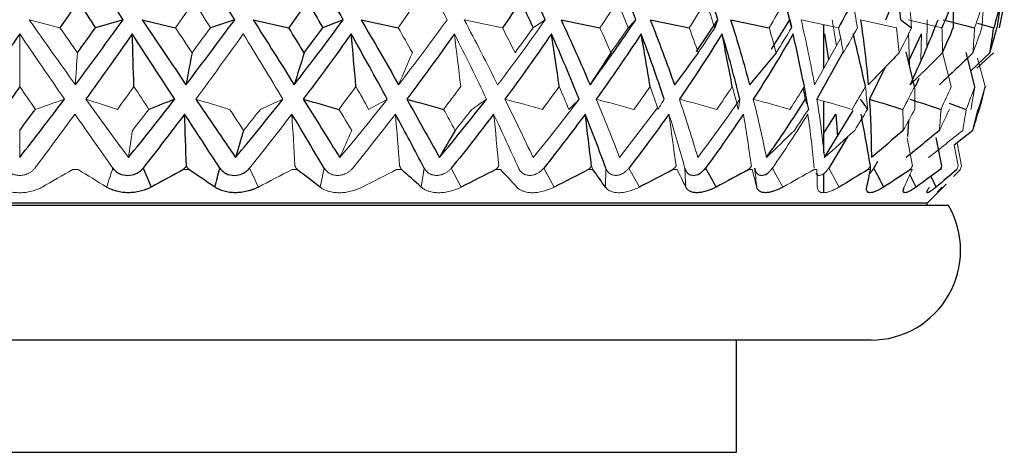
# Paper-space layout '_Back' of a CAD drawing. Header units: millimetres. Extents: x -86 to 25, y 0 to 365.
# Tile 8 of 12: x 0 to 22, y 131 to 141. Entities that reach past the tile are written whole.
import ezdxf

# ---------------------------------------------------------------- set-up
doc = ezdxf.new("R2010")
doc.units = ezdxf.units.MM

psp = doc.layouts.new('_Back')

# ---------------------------------------------------------------- linework, layer by layer
at = {"color": 7, "linetype": 'Continuous', "lineweight": 25}
for p, q in [((19.667, 140.64), (19.539, 141.788)), ((19.329, 140.64), (19.597, 141.268)), ((17.189, 140.64), (17.09, 141.01)), ((15.107, 139.933), (15.579, 140.64)), ((16.782, 139.985), (17.189, 140.64)), ((17.95, 139.566), (17.95, 140.53)), ((21.379, 140.563), (21.739, 140.461)), ((17.964, 140.327), (18.051, 139.744)), ((19.838, 139.708), (20.126, 140.327)), ((18.38, 139.923), (17.792, 138.87)), ((19.974, 139.152), (19.784, 139.928)), ((21.317, 139.152), (21.12, 139.912)), ((21.654, 139.904), (21.226, 139.503)), ((19.318, 139.584), (18.963, 138.87)), ((20.064, 139.328), (19.983, 139.141)), ((17.539, 138.87), (17.491, 139.119)), ((17.95, 137.672), (17.95, 138.825)), ((20.743, 138.78), (21.125, 138.643)), ((17.95, 138.115), (18.216, 138.537)), ((17.962, 137.569), (18.603, 138.615)), ((18.216, 138.537), (18.251, 138.041)), ((19.837, 138.389), (19.815, 138.041)), ((18.475, 138.031), (18.056, 137.333)), ((20.579, 137.383), (20.457, 138.012)), ((21.27, 138.175), (20.855, 137.847)), ((19.141, 137.482), (19.061, 137.333)), ((17.95, 136.786), (17.95, 137.212)), ((20.25, 136.55), (20.674, 136.974)), ((18.922, 136.812), (18.928, 136.784)), ((19.727, 136.811), (19.734, 136.782)), ((20.732, 136.5), (-20.732, 136.5)), ((20.25, 136.55), (-20.25, 136.55)), ((20.25, 136.5), (20.25, 136.55)), ((19, 133.5), (-19, 133.5)), ((16, 131), (16, 133.5))]:
    psp.add_line(p, q, dxfattribs=at)
at = {"color": 144, "linetype": 'Continuous', "lineweight": 18}
for p, q in [((18.228, 140.057), (18.133, 140.64)), ((20.247, 140.057), (20.255, 140.64)), ((17.738, 139.191), (18.321, 140.221)), ((19.836, 140.351), (19.859, 139.614)), ((20.126, 140.327), (20.111, 139.744)), ((20.791, 139.152), (20.598, 139.912)), ((21.73, 139.904), (21.362, 139.559)), ((21.544, 139.152), (21.377, 139.786)), ((13.39, 137.569), (14.235, 138.678)), ((19.922, 137.383), (19.805, 138.006)), ((20.947, 137.383), (20.855, 137.847)), ((21.02, 137.383), (20.919, 137.898)), ((1.303, 137.303), (1.185, 137.303)), ((3.773, 137.303), (3.657, 137.303)), ((6.19, 137.303), (6.078, 137.303)), ((6.797, 137.333), (6.704, 136.91)), ((8.521, 137.303), (8.413, 137.303)), ((9.028, 137.333), (8.962, 136.91)), ((9.855, 136.91), (9.631, 137.333)), ((10.731, 137.303), (10.63, 137.303)), ((11.927, 136.91), (11.695, 137.333)), ((12.791, 137.303), (12.698, 137.303)), ((13.081, 137.333), (13.071, 136.91)), ((13.831, 136.91), (13.595, 137.333)), ((14.672, 137.303), (14.587, 137.303)), ((16.346, 137.303), (16.272, 137.303)), ((17.791, 137.303), (17.729, 137.303)), ((18.286, 136.91), (18.056, 137.333)), ((18.987, 137.303), (18.936, 137.303)), ((19.915, 137.303), (19.878, 137.303)), ((20.565, 137.303), (20.54, 137.303)), ((20.995, 137.303), (20.839, 137.143)), ((20.925, 137.303), (20.915, 137.303)), ((20.992, 137.303), (20.995, 137.303))]:
    psp.add_line(p, q, dxfattribs=at)
at = {"color": 8, "linetype": 'Continuous', "lineweight": 25}
for p, q in [((20.008, 136.91), (19.867, 137.193)), ((20.452, 136.91), (20.343, 137.146)), ((-16, 131), (16, 131))]:
    psp.add_line(p, q, dxfattribs=at)
at = {"color": 7, "linetype": 'Continuous', "lineweight": 25}
psp.add_arc((19, 135.5), 2, 270, 30, dxfattribs=at)
for points in [[(2.309, 140.64), (1.967, 141.166), (1.624, 141.695), (1.279, 142.228)], [(4.798, 140.64), (4.476, 141.166), (4.15, 141.695), (3.819, 142.228)], [(7.22, 140.64), (6.922, 141.166), (6.617, 141.695), (6.305, 142.228)], [(11.727, 140.64), (11.49, 141.166), (11.24, 141.695), (10.978, 142.228)], [(13.75, 140.64), (13.547, 141.166), (13.331, 141.695), (13.1, 142.228)], [(15.579, 140.64), (15.415, 141.166), (15.234, 141.695), (15.037, 142.228)], [(1.302, 141.055), (1.168, 140.857), (1.034, 140.658), (0.899, 140.461)], [(1.302, 141.055), (1.432, 140.857), (1.561, 140.658), (1.691, 140.461)], [(6.421, 141.055), (6.283, 140.857), (6.145, 140.658), (6.005, 140.461)], [(6.421, 141.055), (6.536, 140.857), (6.65, 140.658), (6.764, 140.461)], [(11.18, 141.055), (11.047, 140.857), (10.912, 140.658), (10.775, 140.461)], [(11.18, 141.055), (11.274, 140.857), (11.367, 140.658), (11.458, 140.461)], [(18.59, 141.055), (18.487, 140.857), (18.382, 140.658), (18.274, 140.461)], [(20.826, 141.055), (20.748, 140.857), (20.667, 140.658), (20.582, 140.461)], [(20.826, 141.055), (20.833, 140.857), (20.836, 140.658), (20.836, 140.461)], [(21.897, 141.055), (21.848, 140.857), (21.795, 140.658), (21.739, 140.461)], [(21.897, 141.055), (21.871, 140.857), (21.842, 140.658), (21.809, 140.461)], [(21.975, 141.055), (21.941, 140.857), (21.903, 140.658), (21.863, 140.461)], [(1.243, 139.191), (1.601, 139.669), (1.956, 140.152), (2.309, 140.64)], [(2.309, 140.64), (2.103, 140.58), (1.897, 140.52), (1.691, 140.461)], [(2.732, 140.64), (3.06, 140.152), (3.386, 139.669), (3.711, 139.191)], [(2.732, 140.64), (2.98, 140.58), (3.228, 140.52), (3.477, 140.461)], [(3.711, 139.191), (4.078, 139.669), (4.441, 140.152), (4.798, 140.64)], [(4.798, 140.64), (4.618, 140.58), (4.438, 140.52), (4.257, 140.461)], [(5.212, 140.64), (5.521, 140.152), (5.826, 139.669), (6.126, 139.191)], [(5.212, 140.64), (5.476, 140.58), (5.741, 140.52), (6.005, 140.461)], [(6.126, 139.191), (6.498, 139.669), (6.863, 140.152), (7.22, 140.64)], [(7.22, 140.64), (7.069, 140.58), (6.916, 140.52), (6.764, 140.461)], [(7.62, 140.64), (7.905, 140.152), (8.184, 139.669), (8.456, 139.191)], [(7.62, 140.64), (7.896, 140.58), (8.173, 140.52), (8.45, 140.461)], [(12.081, 140.64), (12.308, 140.152), (12.524, 139.669), (12.729, 139.191)], [(12.081, 140.64), (12.37, 140.58), (12.66, 140.52), (12.95, 140.461)], [(12.729, 139.191), (13.083, 139.669), (13.423, 140.152), (13.75, 140.64)], [(13.75, 140.64), (13.694, 140.58), (13.637, 140.52), (13.58, 140.461)], [(14.073, 140.64), (14.265, 140.152), (14.445, 139.669), (14.612, 139.191)], [(14.073, 140.64), (14.362, 140.58), (14.652, 140.52), (14.943, 140.461)], [(15.579, 140.64), (15.557, 140.58), (15.534, 140.52), (15.511, 140.461)], [(15.866, 140.64), (16.022, 140.152), (16.163, 139.669), (16.289, 139.191)], [(15.866, 140.64), (16.153, 140.58), (16.439, 140.52), (16.725, 140.461)], [(17.189, 140.64), (17.202, 140.58), (17.214, 140.52), (17.225, 140.461)], [(18.764, 140.64), (18.839, 140.152), (18.898, 139.669), (18.938, 139.191)], [(19.667, 140.64), (19.747, 140.58), (19.827, 140.52), (19.906, 140.461)], [(19.872, 139.191), (20.101, 139.669), (20.31, 140.152), (20.499, 140.64)], [(20.612, 140.64), (20.845, 140.58), (21.078, 140.52), (21.31, 140.461)], [(1.288, 139.904), (1.423, 140.089), (1.557, 140.275), (1.691, 140.461)], [(6.349, 139.904), (6.235, 140.089), (6.12, 140.275), (6.005, 140.461)], [(6.349, 139.904), (6.489, 140.089), (6.627, 140.275), (6.764, 140.461)], [(20.595, 139.904), (20.678, 140.089), (20.759, 140.275), (20.836, 140.461)], [(21.654, 139.904), (21.685, 140.089), (21.714, 140.275), (21.739, 140.461)], [(21.654, 139.904), (21.709, 140.089), (21.761, 140.275), (21.809, 140.461)], [(0, 140.327), (-0.334, 139.836), (-0.668, 139.35), (-1.001, 138.87)], [(2.513, 140.327), (2.169, 139.836), (1.823, 139.35), (1.474, 138.87)], [(3.462, 138.87), (3.148, 139.35), (2.832, 139.836), (2.513, 140.327)], [(2.549, 139.152), (2.538, 139.545), (2.525, 139.936), (2.513, 140.327)], [(7.397, 140.327), (7.048, 139.836), (6.691, 139.35), (6.328, 138.87)], [(8.205, 138.87), (7.943, 139.35), (7.674, 139.836), (7.397, 140.327)], [(7.505, 139.152), (7.471, 139.545), (7.435, 139.936), (7.397, 140.327)], [(9.701, 140.327), (9.356, 139.836), (9.002, 139.35), (8.639, 138.87)], [(11.868, 140.327), (11.532, 139.836), (11.186, 139.35), (10.828, 138.87)], [(12.488, 138.87), (12.293, 139.35), (12.086, 139.836), (11.868, 140.327)], [(12.041, 139.152), (11.986, 139.545), (11.928, 139.936), (11.868, 140.327)], [(13.869, 140.327), (13.547, 139.836), (13.213, 139.35), (12.865, 138.87)], [(14.382, 138.87), (14.224, 139.35), (14.053, 139.836), (13.869, 140.327)], [(14.071, 139.152), (14.006, 139.545), (13.939, 139.936), (13.869, 140.327)], [(15.675, 140.327), (15.372, 139.836), (15.054, 139.35), (14.722, 138.87)], [(16.073, 138.87), (15.955, 139.35), (15.823, 139.836), (15.675, 140.327)], [(15.903, 139.152), (15.83, 139.545), (15.754, 139.936), (15.675, 140.327)], [(17.261, 140.327), (16.981, 139.836), (16.684, 139.35), (16.372, 138.87)], [(17.512, 139.152), (17.432, 139.545), (17.348, 139.936), (17.261, 140.327)], [(18.875, 139.152), (18.789, 139.545), (18.698, 139.936), (18.605, 140.327)], [(3.846, 139.904), (3.801, 139.664), (3.756, 139.427), (3.711, 139.191)], [(6.349, 139.904), (6.276, 139.664), (6.201, 139.426), (6.126, 139.191)], [(13.192, 139.904), (13.039, 139.664), (12.884, 139.427), (12.729, 139.191)], [(15.143, 139.904), (14.967, 139.664), (14.79, 139.426), (14.612, 139.191)], [(16.882, 139.904), (16.686, 139.664), (16.488, 139.426), (16.289, 139.191)], [(19.627, 139.904), (19.399, 139.664), (19.169, 139.427), (18.938, 139.191)], [(21.274, 139.904), (21.027, 139.664), (20.778, 139.426), (20.527, 139.191)], [(0, 139.152), (-0.118, 138.982), (-0.236, 138.813), (-0.355, 138.643)], [(21.544, 139.152), (21.503, 138.982), (21.46, 138.813), (21.414, 138.643)], [(0, 137.569), (0.335, 137.997), (0.669, 138.43), (1.001, 138.87)], [(2.426, 137.569), (2.775, 137.997), (3.12, 138.43), (3.462, 138.87)], [(3.462, 138.87), (3.27, 138.794), (3.078, 138.718), (2.885, 138.643)], [(3.929, 138.87), (4.228, 138.43), (4.524, 137.997), (4.818, 137.569)], [(4.818, 137.569), (5.175, 137.997), (5.528, 138.43), (5.875, 138.87)], [(6.328, 138.87), (6.604, 138.43), (6.875, 137.997), (7.142, 137.569)], [(6.328, 138.87), (6.593, 138.794), (6.858, 138.718), (7.124, 138.643)], [(8.639, 138.87), (8.888, 138.43), (9.13, 137.997), (9.366, 137.569)], [(8.639, 138.87), (8.913, 138.794), (9.187, 138.718), (9.462, 138.643)], [(9.366, 137.569), (9.726, 137.997), (10.077, 138.43), (10.42, 138.87)], [(16.665, 137.569), (16.971, 137.997), (17.262, 138.43), (17.539, 138.87)], [(17.539, 138.87), (17.561, 138.794), (17.583, 138.718), (17.604, 138.643)], [(18.759, 138.87), (18.814, 138.794), (18.869, 138.718), (18.923, 138.643)], [(18.963, 138.87), (18.993, 138.43), (19.008, 137.997), (19.007, 137.569)], [(18.963, 138.87), (19.212, 138.794), (19.461, 138.718), (19.71, 138.643)], [(19.867, 138.87), (20.099, 138.794), (20.33, 138.718), (20.562, 138.643)], [(0, 138.175), (0.118, 138.33), (0.236, 138.486), (0.355, 138.643)], [(3.68, 138.537), (3.373, 138.131), (3.064, 137.729), (2.753, 137.333)], [(4.47, 137.333), (4.209, 137.729), (3.945, 138.131), (3.68, 138.537)], [(3.72, 137.383), (3.707, 137.769), (3.694, 138.153), (3.68, 138.537)], [(6.797, 137.333), (6.56, 137.729), (6.32, 138.131), (6.075, 138.537)], [(9.028, 137.333), (8.82, 137.729), (8.605, 138.131), (8.385, 138.537)], [(10.578, 138.537), (10.27, 138.131), (9.954, 137.729), (9.631, 137.333)], [(12.622, 138.537), (12.322, 138.131), (12.013, 137.729), (11.695, 137.333)], [(13.081, 137.333), (12.937, 137.729), (12.784, 138.131), (12.622, 138.537)], [(12.761, 137.383), (12.717, 137.769), (12.671, 138.153), (12.622, 138.537)], [(14.489, 138.537), (14.201, 138.131), (13.903, 137.729), (13.595, 137.333)], [(16.153, 138.537), (15.881, 138.131), (15.598, 137.729), (15.304, 137.333)], [(18.986, 137.383), (18.92, 137.769), (18.851, 138.153), (18.779, 138.537)], [(21.27, 138.175), (21.313, 138.33), (21.354, 138.486), (21.393, 138.643)], [(21.27, 138.175), (21.32, 138.33), (21.368, 138.486), (21.414, 138.643)], [(4.998, 138.175), (4.938, 137.971), (4.878, 137.769), (4.818, 137.569)], [(9.717, 138.175), (9.6, 137.971), (9.483, 137.769), (9.366, 137.569)], [(19.719, 138.175), (19.483, 137.971), (19.246, 137.769), (19.007, 137.569)], [(20.527, 138.175), (20.281, 137.971), (20.034, 137.769), (19.785, 137.569)], [(2.753, 137.333), (2.813, 137.192), (2.874, 137.051), (2.935, 136.91)], [(3.657, 137.303), (3.416, 137.171), (3.175, 137.04), (2.935, 136.91)], [(4.352, 136.91), (4.161, 137.04), (3.968, 137.171), (3.773, 137.303)], [(4.352, 136.91), (4.391, 137.051), (4.431, 137.192), (4.47, 137.333)], [(6.704, 136.91), (6.535, 137.04), (6.364, 137.171), (6.19, 137.303)], [(8.962, 136.91), (8.817, 137.04), (8.67, 137.171), (8.521, 137.303)], [(10.63, 137.303), (10.372, 137.171), (10.113, 137.04), (9.855, 136.91)], [(12.698, 137.303), (12.441, 137.171), (12.184, 137.04), (11.927, 136.91)], [(13.071, 136.91), (12.98, 137.04), (12.887, 137.171), (12.791, 137.303)], [(14.587, 137.303), (14.336, 137.171), (14.084, 137.04), (13.831, 136.91)], [(15.304, 137.333), (15.382, 137.192), (15.462, 137.051), (15.541, 136.91)], [(16.272, 137.303), (16.03, 137.171), (15.786, 137.04), (15.541, 136.91)], [(18.936, 137.303), (18.721, 137.171), (18.505, 137.04), (18.286, 136.91)], [(18.905, 136.91), (18.935, 137.04), (18.962, 137.171), (18.987, 137.303)], [(19.061, 137.333), (19.134, 137.192), (19.208, 137.051), (19.282, 136.91)], [(19.878, 137.303), (19.681, 137.171), (19.483, 137.04), (19.282, 136.91)], [(20.54, 137.303), (20.365, 137.171), (20.188, 137.04), (20.008, 136.91)], [(20.915, 137.303), (20.763, 137.171), (20.609, 137.04), (20.452, 136.91)]]:
    psp.add_open_spline(points, degree=3, dxfattribs=at)
at = {"color": 144, "linetype": 'Continuous', "lineweight": 18}
for points in [[(9.541, 140.64), (9.271, 141.166), (8.992, 141.695), (8.703, 142.228)], [(3.889, 141.055), (3.752, 140.857), (3.615, 140.658), (3.477, 140.461)], [(3.889, 141.055), (4.012, 140.857), (4.135, 140.658), (4.257, 140.461)], [(8.862, 141.055), (8.726, 140.857), (8.589, 140.658), (8.45, 140.461)], [(13.34, 141.055), (13.212, 140.857), (13.082, 140.658), (12.95, 140.461)], [(13.34, 141.055), (13.422, 140.857), (13.502, 140.658), (13.58, 140.461)], [(15.313, 141.055), (15.192, 140.857), (15.068, 140.658), (14.943, 140.461)], [(15.313, 141.055), (15.381, 140.857), (15.448, 140.658), (15.511, 140.461)], [(17.071, 141.055), (16.959, 140.857), (16.843, 140.658), (16.725, 140.461)], [(17.071, 141.055), (17.125, 140.857), (17.176, 140.658), (17.225, 140.461)], [(18.59, 141.055), (18.628, 140.857), (18.664, 140.658), (18.697, 140.461)], [(19.847, 141.055), (19.87, 140.857), (19.889, 140.658), (19.906, 140.461)], [(21.513, 141.055), (21.448, 140.857), (21.381, 140.658), (21.31, 140.461)], [(21.513, 141.055), (21.503, 140.857), (21.49, 140.658), (21.473, 140.461)], [(0.213, 140.64), (0.556, 140.152), (0.899, 139.669), (1.243, 139.191)], [(0.213, 140.64), (0.441, 140.58), (0.67, 140.52), (0.899, 140.461)], [(8.456, 139.191), (8.827, 139.669), (9.189, 140.152), (9.541, 140.64)], [(9.92, 140.64), (10.178, 140.152), (10.427, 139.669), (10.667, 139.191)], [(9.92, 140.64), (10.205, 140.58), (10.49, 140.52), (10.775, 140.461)], [(10.667, 139.191), (11.032, 139.669), (11.386, 140.152), (11.727, 140.64)], [(11.727, 140.64), (11.638, 140.58), (11.549, 140.52), (11.458, 140.461)], [(17.438, 140.64), (17.554, 140.152), (17.654, 139.669), (17.738, 139.191)], [(17.438, 140.64), (17.716, 140.58), (17.995, 140.52), (18.274, 140.461)], [(18.764, 140.64), (19.031, 140.58), (19.298, 140.52), (19.565, 140.461)], [(19.827, 140.64), (20.079, 140.58), (20.331, 140.52), (20.582, 140.461)], [(1.288, 139.904), (1.158, 140.089), (1.029, 140.275), (0.899, 140.461)], [(3.846, 139.904), (3.723, 140.089), (3.6, 140.275), (3.477, 140.461)], [(3.846, 139.904), (3.984, 140.089), (4.121, 140.275), (4.257, 140.461)], [(8.764, 139.904), (8.66, 140.089), (8.555, 140.275), (8.45, 140.461)], [(11.055, 139.904), (10.963, 140.089), (10.87, 140.275), (10.775, 140.461)], [(11.055, 139.904), (11.191, 140.089), (11.326, 140.275), (11.458, 140.461)], [(13.192, 139.904), (13.113, 140.089), (13.032, 140.275), (12.95, 140.461)], [(13.192, 139.904), (13.323, 140.089), (13.453, 140.275), (13.58, 140.461)], [(15.143, 139.904), (15.078, 140.089), (15.011, 140.275), (14.943, 140.461)], [(15.143, 139.904), (15.268, 140.089), (15.391, 140.275), (15.511, 140.461)], [(16.882, 139.904), (16.832, 140.089), (16.78, 140.275), (16.725, 140.461)], [(16.882, 139.904), (16.999, 140.089), (17.113, 140.275), (17.225, 140.461)], [(18.383, 139.904), (18.349, 140.089), (18.312, 140.275), (18.274, 140.461)], [(18.383, 139.904), (18.49, 140.089), (18.595, 140.275), (18.697, 140.461)], [(19.627, 139.904), (19.609, 140.089), (19.588, 140.275), (19.565, 140.461)], [(19.627, 139.904), (19.723, 140.089), (19.816, 140.275), (19.906, 140.461)], [(20.595, 139.904), (20.593, 140.089), (20.589, 140.275), (20.582, 140.461)], [(21.274, 139.904), (21.289, 140.089), (21.301, 140.275), (21.31, 140.461)], [(21.274, 139.904), (21.343, 140.089), (21.41, 140.275), (21.473, 140.461)], [(1.001, 138.87), (0.668, 139.35), (0.334, 139.836), (0, 140.327)], [(0, 139.152), (0, 139.545), (0, 139.936), (0, 140.327)], [(4.99, 140.327), (4.641, 139.836), (4.287, 139.35), (3.929, 138.87)], [(5.875, 138.87), (5.585, 139.35), (5.29, 139.836), (4.99, 140.327)], [(10.42, 138.87), (10.189, 139.35), (9.95, 139.836), (9.701, 140.327)], [(9.842, 139.152), (9.797, 139.545), (9.75, 139.936), (9.701, 140.327)], [(1.288, 139.904), (1.273, 139.664), (1.258, 139.426), (1.243, 139.191)], [(8.764, 139.904), (8.662, 139.664), (8.56, 139.426), (8.456, 139.191)], [(20.595, 139.904), (20.356, 139.664), (20.115, 139.426), (19.872, 139.191)], [(0, 139.152), (0.118, 138.982), (0.236, 138.813), (0.355, 138.643)], [(2.549, 139.152), (2.427, 138.982), (2.304, 138.813), (2.18, 138.643)], [(2.549, 139.152), (2.661, 138.982), (2.773, 138.813), (2.885, 138.643)], [(7.505, 139.152), (7.379, 138.982), (7.252, 138.813), (7.124, 138.643)], [(7.505, 139.152), (7.6, 138.982), (7.695, 138.813), (7.788, 138.643)], [(9.842, 139.152), (9.717, 138.982), (9.59, 138.813), (9.462, 138.643)], [(12.041, 139.152), (11.918, 138.982), (11.794, 138.813), (11.668, 138.643)], [(12.041, 139.152), (12.114, 138.982), (12.186, 138.813), (12.256, 138.643)], [(14.071, 139.152), (13.952, 138.982), (13.832, 138.813), (13.71, 138.643)], [(14.071, 139.152), (14.131, 138.982), (14.19, 138.813), (14.247, 138.643)], [(15.903, 139.152), (15.791, 138.982), (15.676, 138.813), (15.56, 138.643)], [(15.903, 139.152), (15.95, 138.982), (15.995, 138.813), (16.038, 138.643)], [(17.512, 139.152), (17.407, 138.982), (17.3, 138.813), (17.191, 138.643)], [(17.512, 139.152), (17.545, 138.982), (17.575, 138.813), (17.604, 138.643)], [(18.875, 139.152), (18.779, 138.982), (18.681, 138.813), (18.581, 138.643)], [(18.875, 139.152), (18.893, 138.982), (18.909, 138.813), (18.923, 138.643)], [(19.974, 139.152), (19.888, 138.982), (19.8, 138.813), (19.71, 138.643)], [(19.974, 139.152), (19.977, 138.982), (19.977, 138.813), (19.976, 138.643)], [(20.791, 139.152), (20.717, 138.982), (20.641, 138.813), (20.562, 138.643)], [(21.317, 139.152), (21.256, 138.982), (21.192, 138.813), (21.125, 138.643)], [(21.317, 139.152), (21.291, 138.982), (21.262, 138.813), (21.23, 138.643)], [(21.544, 139.152), (21.496, 138.982), (21.446, 138.813), (21.393, 138.643)], [(1.001, 138.87), (0.786, 138.794), (0.571, 138.718), (0.355, 138.643)], [(1.474, 138.87), (1.792, 138.43), (2.109, 137.997), (2.426, 137.569)], [(1.474, 138.87), (1.709, 138.794), (1.945, 138.718), (2.18, 138.643)], [(3.929, 138.87), (4.18, 138.794), (4.432, 138.718), (4.685, 138.643)], [(5.875, 138.87), (5.708, 138.794), (5.542, 138.718), (5.374, 138.643)], [(7.142, 137.569), (7.503, 137.997), (7.858, 138.43), (8.205, 138.87)], [(8.205, 138.87), (8.067, 138.794), (7.928, 138.718), (7.788, 138.643)], [(10.42, 138.87), (10.311, 138.794), (10.203, 138.718), (10.093, 138.643)], [(10.828, 138.87), (11.046, 138.43), (11.257, 137.997), (11.458, 137.569)], [(10.828, 138.87), (11.108, 138.794), (11.388, 138.718), (11.668, 138.643)], [(11.458, 137.569), (11.812, 137.997), (12.156, 138.43), (12.488, 138.87)], [(12.488, 138.87), (12.412, 138.794), (12.334, 138.718), (12.256, 138.643)], [(12.865, 138.87), (13.05, 138.43), (13.225, 137.997), (13.39, 137.569)], [(12.865, 138.87), (13.147, 138.794), (13.428, 138.718), (13.71, 138.643)], [(14.382, 138.87), (14.338, 138.794), (14.293, 138.718), (14.247, 138.643)], [(14.722, 138.87), (14.871, 138.43), (15.008, 137.997), (15.133, 137.569)], [(14.722, 138.87), (15.001, 138.794), (15.28, 138.718), (15.56, 138.643)], [(15.133, 137.569), (15.46, 137.997), (15.773, 138.43), (16.073, 138.87)], [(16.073, 138.87), (16.062, 138.794), (16.05, 138.718), (16.038, 138.643)], [(16.372, 138.87), (16.483, 138.43), (16.58, 137.997), (16.665, 137.569)], [(16.372, 138.87), (16.645, 138.794), (16.918, 138.718), (17.191, 138.643)], [(17.792, 138.87), (17.863, 138.43), (17.92, 137.997), (17.962, 137.569)], [(17.792, 138.87), (18.055, 138.794), (18.318, 138.718), (18.581, 138.643)], [(1.232, 138.537), (0.935, 138.131), (0.637, 137.729), (0.339, 137.333)], [(2.08, 137.333), (1.798, 137.729), (1.516, 138.131), (1.232, 138.537)], [(2.517, 138.175), (2.64, 138.33), (2.762, 138.486), (2.885, 138.643)], [(4.998, 138.175), (4.894, 138.33), (4.79, 138.486), (4.685, 138.643)], [(4.998, 138.175), (5.124, 138.33), (5.249, 138.486), (5.374, 138.643)], [(6.075, 138.537), (5.764, 138.131), (5.448, 137.729), (5.128, 137.333)], [(6.142, 137.383), (6.121, 137.769), (6.098, 138.153), (6.075, 138.537)], [(7.409, 138.175), (7.315, 138.33), (7.22, 138.486), (7.124, 138.643)], [(8.385, 138.537), (8.073, 138.131), (7.755, 137.729), (7.432, 137.333)], [(8.478, 137.383), (8.448, 137.769), (8.418, 138.153), (8.385, 138.537)], [(9.717, 138.175), (9.633, 138.33), (9.548, 138.486), (9.462, 138.643)], [(9.717, 138.175), (9.843, 138.33), (9.969, 138.486), (10.093, 138.643)], [(11.133, 137.333), (10.955, 137.729), (10.77, 138.131), (10.578, 138.537)], [(10.694, 137.383), (10.657, 137.769), (10.619, 138.153), (10.578, 138.537)], [(14.846, 137.333), (14.737, 137.729), (14.618, 138.131), (14.489, 138.537)], [(14.648, 137.383), (14.598, 137.769), (14.545, 138.153), (14.489, 138.537)], [(16.33, 137.383), (16.274, 137.769), (16.215, 138.153), (16.153, 138.537)], [(17.589, 138.537), (17.338, 138.131), (17.074, 137.729), (16.798, 137.333)], [(17.289, 138.175), (17.396, 138.33), (17.501, 138.486), (17.604, 138.643)], [(17.729, 137.333), (17.694, 137.729), (17.648, 138.131), (17.589, 138.537)], [(18.635, 138.175), (18.733, 138.33), (18.829, 138.486), (18.923, 138.643)], [(19.719, 138.175), (19.718, 138.33), (19.715, 138.486), (19.71, 138.643)], [(19.719, 138.175), (19.807, 138.33), (19.892, 138.486), (19.976, 138.643)], [(20.527, 138.175), (20.54, 138.33), (20.552, 138.486), (20.562, 138.643)], [(20.527, 138.175), (20.603, 138.33), (20.677, 138.486), (20.749, 138.643)], [(21.046, 138.175), (21.075, 138.33), (21.101, 138.486), (21.125, 138.643)], [(0, 138.175), (0, 137.971), (0, 137.769), (0, 137.569)], [(2.517, 138.175), (2.487, 137.971), (2.456, 137.769), (2.426, 137.569)], [(7.409, 138.175), (7.321, 137.971), (7.232, 137.769), (7.142, 137.569)], [(17.289, 138.175), (17.082, 137.971), (16.874, 137.769), (16.665, 137.569)], [(18.635, 138.175), (18.412, 137.971), (18.188, 137.769), (17.962, 137.569)], [(21.046, 138.175), (20.794, 137.971), (20.541, 137.769), (20.286, 137.569)], [(3.72, 137.383), (3.699, 137.356), (3.678, 137.33), (3.657, 137.303)], [(3.72, 137.383), (3.738, 137.356), (3.755, 137.33), (3.773, 137.303)], [(6.142, 137.383), (6.158, 137.356), (6.174, 137.33), (6.19, 137.303)], [(8.478, 137.383), (8.492, 137.356), (8.506, 137.33), (8.521, 137.303)], [(10.694, 137.383), (10.673, 137.356), (10.651, 137.33), (10.63, 137.303)], [(12.761, 137.383), (12.74, 137.356), (12.719, 137.33), (12.698, 137.303)], [(12.761, 137.383), (12.771, 137.356), (12.781, 137.33), (12.791, 137.303)], [(14.648, 137.383), (14.628, 137.356), (14.608, 137.33), (14.587, 137.303)], [(16.33, 137.383), (16.311, 137.356), (16.291, 137.33), (16.272, 137.303)], [(18.986, 137.383), (18.969, 137.356), (18.953, 137.33), (18.936, 137.303)], [(18.986, 137.383), (18.986, 137.356), (18.986, 137.33), (18.987, 137.303)], [(19.922, 137.383), (19.907, 137.356), (19.893, 137.33), (19.878, 137.303)], [(20.579, 137.383), (20.566, 137.356), (20.553, 137.33), (20.54, 137.303)], [(20.579, 137.383), (20.574, 137.356), (20.569, 137.33), (20.565, 137.303)], [(20.947, 137.383), (20.936, 137.356), (20.925, 137.33), (20.915, 137.303)], [(21.02, 137.383), (21.011, 137.356), (21.001, 137.33), (20.992, 137.303)], [(1.185, 137.303), (0.956, 137.171), (0.729, 137.04), (0.502, 136.91)], [(1.939, 136.91), (1.728, 137.04), (1.516, 137.171), (1.303, 137.303)], [(1.939, 136.91), (1.986, 137.051), (2.033, 137.192), (2.08, 137.333)], [(5.128, 137.333), (5.194, 137.192), (5.261, 137.051), (5.327, 136.91)], [(6.078, 137.303), (5.827, 137.171), (5.577, 137.04), (5.327, 136.91)], [(8.413, 137.303), (8.157, 137.171), (7.901, 137.04), (7.645, 136.91)], [(11.094, 136.91), (10.976, 137.04), (10.855, 137.171), (10.731, 137.303)], [(14.864, 136.91), (14.803, 137.04), (14.739, 137.171), (14.672, 137.303)], [(14.864, 136.91), (14.858, 137.051), (14.852, 137.192), (14.846, 137.333)], [(16.448, 136.91), (16.417, 137.04), (16.383, 137.171), (16.346, 137.303)], [(16.448, 136.91), (16.433, 137.051), (16.418, 137.192), (16.403, 137.333)], [(16.798, 137.333), (16.876, 137.192), (16.954, 137.051), (17.033, 136.91)], [(17.729, 137.303), (17.498, 137.171), (17.266, 137.04), (17.033, 136.91)], [(17.801, 136.91), (17.801, 137.04), (17.798, 137.171), (17.791, 137.303)], [(19.743, 136.91), (19.804, 137.04), (19.861, 137.171), (19.915, 137.303)]]:
    psp.add_open_spline(points, degree=3, dxfattribs=at)
for points, knots in [([(0.339, 137.333), (0.325, 137.316), (0.298, 137.284), (0.247, 137.243), (0.182, 137.206), (0.099, 137.177), (0, 137.166), (-0.098, 137.177), (-0.191, 137.209), (-0.276, 137.26), (-0.318, 137.308), (-0.339, 137.333)], [0, 0, 0, 0, 0.083196, 0.165851, 0.250211, 0.374779, 0.499889, 0.625105, 0.749882, 0.875577, 1, 1, 1, 1]), ([(7.432, 137.333), (7.417, 137.316), (7.388, 137.284), (7.336, 137.243), (7.271, 137.206), (7.19, 137.177), (7.096, 137.166), (7.005, 137.177), (6.921, 137.209), (6.848, 137.26), (6.814, 137.308), (6.797, 137.333)], [0, 0, 0, 0, 0.083196, 0.165851, 0.250211, 0.374779, 0.499889, 0.625105, 0.749882, 0.875577, 1, 1, 1, 1]), ([(9.631, 137.333), (9.616, 137.316), (9.588, 137.284), (9.537, 137.243), (9.473, 137.206), (9.395, 137.177), (9.306, 137.166), (9.22, 137.177), (9.142, 137.209), (9.074, 137.26), (9.043, 137.308), (9.028, 137.333)], [0, 0, 0, 0, 0.083196, 0.165851, 0.250211, 0.374779, 0.499889, 0.625105, 0.749882, 0.875577, 1, 1, 1, 1]), ([(11.695, 137.333), (11.681, 137.316), (11.653, 137.284), (11.603, 137.243), (11.542, 137.206), (11.468, 137.177), (11.385, 137.166), (11.305, 137.177), (11.233, 137.209), (11.172, 137.26), (11.146, 137.308), (11.133, 137.333)], [0, 0, 0, 0, 0.083196, 0.165851, 0.250211, 0.374779, 0.499889, 0.625105, 0.749882, 0.875577, 1, 1, 1, 1]), ([(13.595, 137.333), (13.581, 137.316), (13.554, 137.284), (13.507, 137.243), (13.45, 137.206), (13.381, 137.177), (13.304, 137.166), (13.231, 137.177), (13.168, 137.209), (13.114, 137.26), (13.092, 137.308), (13.081, 137.333)], [0, 0, 0, 0, 0.083196, 0.165851, 0.250211, 0.374779, 0.499889, 0.625105, 0.749882, 0.875577, 1, 1, 1, 1]), ([(18.056, 137.333), (18.045, 137.316), (18.023, 137.284), (17.987, 137.243), (17.945, 137.206), (17.897, 137.177), (17.847, 137.166), (17.802, 137.176), (17.779, 137.2), (17.768, 137.212)], [0, 0, 0, 0, 0.110945, 0.2211699, 0.3336678, 0.4997836, 0.6666232, 0.8336049, 1, 1, 1, 1]), ([(-0.502, 136.91), (-0.478, 136.897), (-0.43, 136.872), (-0.35, 136.841), (-0.252, 136.812), (-0.134, 136.79), (0, 136.781), (0.135, 136.79), (0.267, 136.815), (0.392, 136.854), (0.466, 136.891), (0.502, 136.91)], [0, 0, 0, 0, 0.081752, 0.164931, 0.250654, 0.376507, 0.500448, 0.624254, 0.749972, 0.877224, 1, 1, 1, 1]), ([(6.704, 136.91), (6.722, 136.897), (6.758, 136.872), (6.823, 136.841), (6.906, 136.812), (7.008, 136.79), (7.132, 136.781), (7.261, 136.79), (7.393, 136.815), (7.523, 136.854), (7.605, 136.891), (7.645, 136.91)], [0, 0, 0, 0, 0.081752, 0.164931, 0.250654, 0.376507, 0.500448, 0.624254, 0.749972, 0.877224, 1, 1, 1, 1]), ([(8.962, 136.91), (8.978, 136.897), (9.009, 136.872), (9.067, 136.841), (9.142, 136.812), (9.236, 136.79), (9.353, 136.781), (9.476, 136.79), (9.604, 136.815), (9.733, 136.854), (9.815, 136.891), (9.855, 136.91)], [0, 0, 0, 0, 0.081752, 0.164931, 0.250654, 0.376507, 0.500448, 0.624254, 0.749972, 0.877224, 1, 1, 1, 1]), ([(11.094, 136.91), (11.107, 136.897), (11.133, 136.872), (11.183, 136.841), (11.249, 136.812), (11.335, 136.79), (11.442, 136.781), (11.558, 136.79), (11.681, 136.815), (11.805, 136.854), (11.887, 136.891), (11.927, 136.91)], [0, 0, 0, 0, 0.0817521, 0.1649313, 0.2506544, 0.3765067, 0.5004479, 0.6242539, 0.7499719, 0.8772243, 1, 1, 1, 1]), ([(13.071, 136.91), (13.081, 136.897), (13.101, 136.872), (13.142, 136.841), (13.199, 136.812), (13.274, 136.79), (13.371, 136.781), (13.478, 136.79), (13.594, 136.815), (13.713, 136.854), (13.792, 136.891), (13.831, 136.91)], [0, 0, 0, 0, 0.0817521, 0.1649313, 0.2506544, 0.3765067, 0.5004479, 0.6242539, 0.7499719, 0.8772243, 1, 1, 1, 1]), ([(17.801, 136.91), (17.802, 136.897), (17.804, 136.872), (17.817, 136.841), (17.84, 136.812), (17.878, 136.79), (17.936, 136.781), (18.008, 136.79), (18.093, 136.815), (18.186, 136.854), (18.253, 136.891), (18.286, 136.91)], [0, 0, 0, 0, 0.081752, 0.164931, 0.250654, 0.376507, 0.500448, 0.624254, 0.749972, 0.877224, 1, 1, 1, 1]), ([(20.58, 136.91), (20.569, 136.897), (20.546, 136.872), (20.519, 136.841), (20.494, 136.812), (20.476, 136.79), (20.472, 136.781), (20.484, 136.79), (20.512, 136.815), (20.553, 136.854), (20.591, 136.891), (20.61, 136.91)], [0, 0, 0, 0, 0.081752, 0.164931, 0.250654, 0.376507, 0.500448, 0.624254, 0.749972, 0.877224, 1, 1, 1, 1])]:
    psp.add_open_spline(points, degree=3, knots=knots, dxfattribs=at)
at = {"color": 7, "linetype": 'Continuous', "lineweight": 25}
for points, knots in [([(2.08, 137.333), (2.091, 137.319), (2.11, 137.294), (2.156, 137.251), (2.248, 137.192), (2.41, 137.155), (2.575, 137.192), (2.671, 137.252), (2.72, 137.294), (2.741, 137.319), (2.753, 137.333)], [0, 0, 0, 0, 0.068735, 0.126229, 0.251156, 0.500283, 0.7491, 0.874618, 0.931709, 1, 1, 1, 1]), ([(4.47, 137.333), (4.48, 137.319), (4.498, 137.294), (4.541, 137.251), (4.629, 137.192), (4.786, 137.155), (4.949, 137.192), (5.045, 137.252), (5.095, 137.294), (5.117, 137.319), (5.128, 137.333)], [0, 0, 0, 0, 0.068735, 0.126229, 0.251156, 0.500283, 0.7491, 0.874618, 0.931709, 1, 1, 1, 1]), ([(14.846, 137.333), (14.851, 137.319), (14.859, 137.294), (14.881, 137.251), (14.931, 137.192), (15.034, 137.155), (15.153, 137.192), (15.231, 137.252), (15.274, 137.294), (15.293, 137.319), (15.304, 137.333)], [0, 0, 0, 0, 0.068735, 0.126229, 0.251156, 0.500283, 0.7491, 0.874618, 0.931709, 1, 1, 1, 1]), ([(16.403, 137.333), (16.406, 137.319), (16.411, 137.294), (16.428, 137.251), (16.468, 137.192), (16.555, 137.155), (16.66, 137.192), (16.731, 137.252), (16.77, 137.294), (16.788, 137.319), (16.798, 137.333)], [0, 0, 0, 0, 0.068735, 0.126229, 0.251156, 0.500283, 0.7491, 0.874618, 0.931709, 1, 1, 1, 1]), ([(19.061, 137.333), (19.046, 137.309), (19.016, 137.261), (18.984, 137.222), (18.969, 137.211), (18.968, 137.211)], [0, 0, 0, 0, 0.486257, 0.977672, 1, 1, 1, 1]), ([(2.935, 136.91), (2.914, 136.899), (2.873, 136.878), (2.809, 136.853), (2.748, 136.833), (2.665, 136.81), (2.557, 136.79), (2.423, 136.781), (2.29, 136.79), (2.166, 136.814), (2.046, 136.853), (1.976, 136.89), (1.939, 136.91)], [0, 0, 0, 0, 0.069164, 0.135573, 0.196509, 0.250205, 0.377022, 0.499747, 0.622613, 0.749559, 0.864328, 1, 1, 1, 1]), ([(5.327, 136.91), (5.305, 136.899), (5.263, 136.878), (5.197, 136.853), (5.135, 136.833), (5.051, 136.81), (4.943, 136.79), (4.811, 136.781), (4.682, 136.79), (4.564, 136.814), (4.45, 136.853), (4.386, 136.89), (4.352, 136.91)], [0, 0, 0, 0, 0.069164, 0.135573, 0.196509, 0.250205, 0.377022, 0.499747, 0.622613, 0.749559, 0.864328, 1, 1, 1, 1]), ([(15.541, 136.91), (15.52, 136.899), (15.478, 136.878), (15.419, 136.853), (15.365, 136.833), (15.294, 136.81), (15.209, 136.79), (15.112, 136.781), (15.027, 136.79), (14.958, 136.814), (14.9, 136.853), (14.876, 136.89), (14.864, 136.91)], [0, 0, 0, 0, 0.069164, 0.135573, 0.196509, 0.250205, 0.377022, 0.499747, 0.622613, 0.749559, 0.864328, 1, 1, 1, 1]), ([(17.033, 136.91), (17.013, 136.899), (16.974, 136.878), (16.918, 136.853), (16.868, 136.833), (16.803, 136.81), (16.726, 136.79), (16.641, 136.781), (16.569, 136.79), (16.514, 136.814), (16.47, 136.853), (16.456, 136.89), (16.448, 136.91)], [0, 0, 0, 0, 0.069164, 0.135573, 0.196509, 0.250205, 0.377022, 0.499747, 0.622613, 0.749559, 0.864328, 1, 1, 1, 1]), ([(19.282, 136.91), (19.265, 136.899), (19.231, 136.878), (19.186, 136.853), (19.146, 136.833), (19.095, 136.81), (19.038, 136.79), (18.98, 136.781), (18.937, 136.79), (18.91, 136.814), (18.896, 136.853), (18.902, 136.89), (18.905, 136.91)], [0, 0, 0, 0, 0.069164, 0.135573, 0.196509, 0.250205, 0.377022, 0.499747, 0.622613, 0.749559, 0.864328, 1, 1, 1, 1]), ([(20.008, 136.91), (19.992, 136.899), (19.962, 136.878), (19.923, 136.853), (19.889, 136.833), (19.847, 136.81), (19.8, 136.79), (19.757, 136.781), (19.729, 136.79), (19.718, 136.814), (19.72, 136.853), (19.735, 136.89), (19.743, 136.91)], [0, 0, 0, 0, 0.069164, 0.135573, 0.196509, 0.250205, 0.377022, 0.499747, 0.622613, 0.749559, 0.864328, 1, 1, 1, 1]), ([(20.452, 136.91), (20.439, 136.899), (20.413, 136.878), (20.38, 136.853), (20.352, 136.833), (20.319, 136.81), (20.285, 136.79), (20.257, 136.781), (20.245, 136.79), (20.249, 136.814), (20.266, 136.853), (20.291, 136.89), (20.304, 136.91)], [0, 0, 0, 0, 0.069164, 0.135573, 0.196509, 0.250205, 0.377022, 0.499747, 0.622613, 0.749559, 0.864328, 1, 1, 1, 1])]:
    psp.add_open_spline(points, degree=3, knots=knots, dxfattribs=at)

doc.saveas('drawing.dxf')
